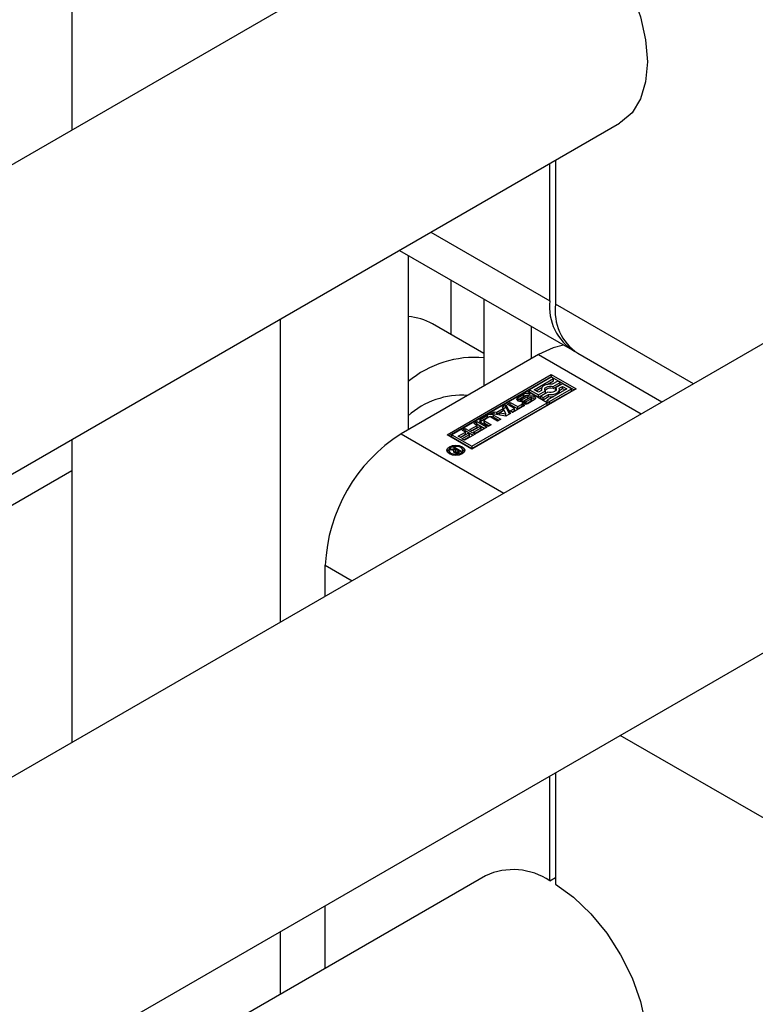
# Model space of a CAD drawing. Header units: millimetres. Extents: x 0 to 25230, y 0 to 17820.
# Tile 72 of 214: x 10058 to 10113, y 11358 to 11432. Entities that reach past the tile are written whole.
import ezdxf

# ---------------------------------------------------------------- set-up
doc = ezdxf.new("R2010")
doc.units = ezdxf.units.MM
doc.linetypes.add('SLD-Sólida', pattern=[0])
doc.layers.add('REFERÊNCIAS', color=9, linetype='SLD-Sólida')

msp = doc.modelspace()

# ---------------------------------------------------------------- linework, layer by layer
at = {"color": 7, "linetype": 'SLD-Sólida', "lineweight": 25, "ltscale": 30}
for p, q in [((10061.826, 11510.587), (10061.826, 11423.338)), ((10092.712, 11441.168), (9037.882, 10832.228)), ((9057.884, 10820.682), (10102.711, 11423.847)), ((10097.923, 11421.084), (10097.923, 11410.339)), ((10097.499, 11410.584), (10097.499, 11420.839)), ((10132.31, 11418.309), (9077.48, 10809.369)), ((10088.617, 11415.711), (10097.499, 11410.584)), ((10086.273, 11414.358), (10099.156, 11406.921)), ((10086.928, 11413.98), (10086.928, 11400.967)), ((10090.11, 11412.143), (10090.11, 11408.086)), ((10092.585, 11410.715), (10092.585, 11404.233)), ((10108.213, 11404.399), (10097.923, 11410.339)), ((10077.382, 11409.225), (10077.382, 11386.6)), ((10092.585, 11406.657), (10088.755, 11408.868)), ((10096.12, 11408.674), (10096.12, 11406.274)), ((10096.651, 11406.58), (10086.397, 11400.661)), ((10096.651, 11406.58), (10104.321, 11402.152)), ((10099.58, 11406.676), (10105.87, 11403.046)), ((10089.827, 11400.599), (10097.605, 11405.09)), ((10097.605, 11404.926), (10089.968, 11400.518)), ((10097.605, 11404.887), (10095.978, 11403.948)), ((10096.329, 11403.948), (10097.78, 11404.786)), ((10097.605, 11405.09), (10099.462, 11404.018)), ((10097.605, 11405.09), (10097.605, 11404.926)), ((10097.605, 11404.926), (10099.32, 11403.936)), ((10097.78, 11404.786), (10097.605, 11404.887)), ((10097.78, 11404.623), (10097.78, 11404.786)), ((10099.462, 11404.018), (10091.684, 11399.528)), ((10096.47, 11403.867), (10096.915, 11404.123)), ((10096.87, 11403.983), (10096.87, 11403.897)), ((10097.302, 11404.347), (10097.78, 11404.623)), ((10098.761, 11404.018), (10097.309, 11403.18)), ((10097.484, 11403.079), (10099.111, 11404.018)), ((10098.095, 11404.604), (10097.68, 11404.365)), ((10097.745, 11404.2), (10098.271, 11404.503)), ((10097.745, 11404.036), (10098.271, 11404.34)), ((10097.745, 11404.036), (10097.745, 11404.2)), ((10098.446, 11404.402), (10097.92, 11404.099)), ((10097.92, 11403.935), (10097.92, 11404.099)), ((10098.271, 11404.503), (10098.095, 11404.604)), ((10098.206, 11404.061), (10098.446, 11404.2)), ((10098.22, 11403.906), (10098.446, 11404.037)), ((10098.22, 11403.82), (10098.22, 11403.983)), ((10098.271, 11404.34), (10098.271, 11404.503)), ((10099.111, 11404.018), (10098.446, 11404.402)), ((10098.446, 11404.2), (10098.761, 11404.018)), ((10098.446, 11404.037), (10098.446, 11404.2)), ((10098.446, 11404.037), (10098.619, 11403.936)), ((10099.111, 11403.855), (10099.111, 11404.018)), ((10095.803, 11403.847), (10090.177, 11400.599)), ((10095.132, 11403.374), (10095.569, 11403.626)), ((10095.132, 11403.21), (10095.569, 11403.463)), ((10095.132, 11403.21), (10095.132, 11403.374)), ((10095.728, 11403.498), (10095.353, 11403.282)), ((10095.447, 11403.224), (10095.867, 11403.455)), ((10095.447, 11403.061), (10095.867, 11403.292)), ((10095.569, 11403.463), (10095.569, 11403.626)), ((10096.008, 11403.337), (10095.586, 11403.105)), ((10095.731, 11403.068), (10096.106, 11403.285)), ((10097.309, 11402.978), (10095.803, 11403.847)), ((10095.858, 11403.516), (10095.854, 11403.518)), ((10096.039, 11403.62), (10095.858, 11403.516)), ((10095.867, 11403.292), (10095.867, 11403.455)), ((10095.978, 11403.948), (10096.644, 11403.564)), ((10095.978, 11403.785), (10095.978, 11403.948)), ((10095.978, 11403.785), (10096.644, 11403.401)), ((10096.106, 11403.121), (10096.106, 11403.285)), ((10096.135, 11403.143), (10096.135, 11403.307)), ((10096.15, 11403.174), (10096.15, 11403.337)), ((10096.15, 11403.17), (10096.15, 11403.333)), ((10096.644, 11403.766), (10096.329, 11403.948)), ((10096.884, 11403.905), (10096.644, 11403.766)), ((10096.644, 11403.564), (10097.17, 11403.868)), ((10096.644, 11403.401), (10097.17, 11403.704)), ((10096.644, 11403.401), (10096.644, 11403.564)), ((10097.345, 11403.767), (10096.819, 11403.463)), ((10096.819, 11403.463), (10096.994, 11403.362)), ((10096.819, 11403.3), (10096.819, 11403.463)), ((10096.819, 11403.3), (10096.994, 11403.199)), ((10096.994, 11403.362), (10097.409, 11403.601)), ((10096.994, 11403.199), (10097.409, 11403.438)), ((10096.994, 11403.199), (10096.994, 11403.362)), ((10097.17, 11403.704), (10097.17, 11403.868)), ((10097.409, 11403.438), (10097.409, 11403.601)), ((10097.484, 11402.915), (10099.111, 11403.855)), ((10097.92, 11403.935), (10097.946, 11403.901)), ((10091.683, 11399.73), (10097.309, 11402.978)), ((10091.683, 11399.567), (10097.309, 11402.814)), ((10093.537, 11402.284), (10094.018, 11402.562)), ((10093.961, 11402.67), (10094.217, 11402.818)), ((10094.018, 11402.562), (10093.961, 11402.67)), ((10094.018, 11402.54), (10094.217, 11402.654)), ((10094.018, 11402.398), (10094.018, 11402.562)), ((10094.217, 11402.818), (10094.559, 11402.171)), ((10094.217, 11402.654), (10094.217, 11402.818)), ((10094.217, 11402.654), (10094.493, 11402.133)), ((10094.314, 11402.874), (10094.553, 11403.012)), ((10094.867, 11402.555), (10094.314, 11402.874)), ((10094.456, 11402.792), (10094.553, 11402.849)), ((10094.543, 11402.368), (10094.867, 11402.555)), ((10094.553, 11403.012), (10095.106, 11402.693)), ((10094.553, 11402.849), (10094.553, 11403.012)), ((10094.553, 11402.849), (10095.106, 11402.529)), ((10095.609, 11402.777), (10094.721, 11402.264)), ((10094.867, 11402.392), (10094.867, 11402.555)), ((10095.132, 11403.21), (10095.069, 11403.159)), ((10095.106, 11402.693), (10095.43, 11402.88)), ((10095.106, 11402.529), (10095.43, 11402.717)), ((10095.106, 11402.529), (10095.106, 11402.693)), ((10095.308, 11403.229), (10095.308, 11403.065)), ((10095.309, 11403.06), (10095.309, 11403.223)), ((10095.309, 11403.06), (10095.31, 11403.056)), ((10095.355, 11403.053), (10095.355, 11403.201)), ((10095.396, 11403.054), (10095.396, 11403.206)), ((10095.419, 11402.944), (10095.602, 11403.049)), ((10095.43, 11402.88), (10095.609, 11402.777)), ((10095.43, 11402.717), (10095.43, 11402.88)), ((10095.43, 11402.717), (10095.467, 11402.695)), ((10095.444, 11403.059), (10095.447, 11403.061)), ((10095.447, 11403.061), (10095.447, 11403.224)), ((10095.602, 11402.886), (10095.601, 11402.886)), ((10095.602, 11402.886), (10095.602, 11403.049)), ((10095.602, 11402.886), (10095.603, 11402.886)), ((10095.625, 11402.884), (10095.625, 11403.042)), ((10095.664, 11402.883), (10095.664, 11403.044)), ((10095.7, 11402.891), (10095.7, 11403.054)), ((10095.731, 11402.905), (10096.106, 11403.121)), ((10095.731, 11402.905), (10095.731, 11403.068)), ((10096.328, 11403.19), (10095.89, 11402.938)), ((10097.309, 11403.18), (10097.484, 11403.079)), ((10097.309, 11403.017), (10097.309, 11403.18)), ((10097.309, 11403.017), (10097.484, 11402.915)), ((10097.309, 11402.814), (10097.309, 11402.978)), ((10097.484, 11402.915), (10097.484, 11403.079)), ((10092.349, 11401.766), (10092.856, 11402.058)), ((10092.349, 11401.602), (10092.856, 11401.895)), ((10092.95, 11401.905), (10092.614, 11401.711)), ((10092.856, 11401.895), (10092.856, 11402.058)), ((10093.093, 11402.169), (10093.348, 11402.316)), ((10094.213, 11401.971), (10093.093, 11402.169)), ((10093.597, 11401.616), (10093.095, 11401.905)), ((10093.308, 11402.058), (10093.836, 11401.753)), ((10093.308, 11401.895), (10093.308, 11402.058)), ((10093.308, 11401.895), (10093.695, 11401.672)), ((10093.31, 11402.131), (10093.348, 11402.153)), ((10093.348, 11402.316), (10093.537, 11402.284)), ((10093.348, 11402.153), (10093.348, 11402.316)), ((10093.348, 11402.153), (10093.537, 11402.12)), ((10093.537, 11402.12), (10094.018, 11402.398)), ((10093.537, 11402.12), (10093.537, 11402.284)), ((10094.094, 11402.421), (10093.78, 11402.24)), ((10093.78, 11402.24), (10094.227, 11402.163)), ((10093.78, 11402.076), (10093.78, 11402.24)), ((10093.78, 11402.076), (10094.227, 11402)), ((10094.227, 11402.163), (10094.094, 11402.421)), ((10094.559, 11402.171), (10094.213, 11401.971)), ((10094.227, 11402), (10094.227, 11402.163)), ((10094.721, 11402.264), (10094.543, 11402.368)), ((10094.684, 11402.286), (10094.867, 11402.392)), ((10090.955, 11400.935), (10091.192, 11401.072)), ((10091.192, 11401.072), (10091.923, 11400.649)), ((10091.192, 11400.908), (10091.192, 11401.072)), ((10091.538, 11400.984), (10092.074, 11401.293)), ((10091.68, 11400.902), (10092.074, 11401.13)), ((10092.253, 11401.19), (10091.717, 11400.881)), ((10091.815, 11400.793), (10092.378, 11401.118)), ((10091.825, 11401.437), (10092.062, 11401.574)), ((10092.074, 11401.293), (10091.825, 11401.437)), ((10091.966, 11401.355), (10092.062, 11401.41)), ((10092.793, 11401.151), (10091.993, 11400.69)), ((10092.062, 11401.574), (10092.793, 11401.151)), ((10092.062, 11401.41), (10092.062, 11401.574)), ((10092.062, 11401.41), (10092.652, 11401.07)), ((10092.074, 11401.13), (10092.074, 11401.293)), ((10092.378, 11401.118), (10092.253, 11401.19)), ((10092.349, 11401.602), (10092.349, 11401.766)), ((10092.877, 11401.2), (10092.349, 11401.504)), ((10092.378, 11400.955), (10092.378, 11401.118)), ((10092.584, 11401.669), (10092.584, 11401.506)), ((10092.614, 11401.627), (10093.116, 11401.338)), ((10092.614, 11401.464), (10092.614, 11401.627)), ((10092.614, 11401.464), (10092.974, 11401.256)), ((10093.116, 11401.338), (10092.877, 11401.2)), ((10093.836, 11401.753), (10093.597, 11401.616)), ((9088.493, 10792.633), (10142.309, 11400.988)), ((10086.397, 11400.661), (10094.068, 11396.233)), ((10091.684, 11399.528), (10089.827, 11400.599)), ((10090.177, 11400.599), (10091.683, 11399.73)), ((10090.177, 11400.436), (10090.177, 11400.599)), ((10090.177, 11400.436), (10091.683, 11399.567)), ((10090.668, 11400.481), (10091.204, 11400.791)), ((10090.847, 11400.378), (10090.668, 11400.481)), ((10090.81, 11400.4), (10091.204, 11400.628)), ((10091.383, 11400.688), (10090.847, 11400.378)), ((10090.945, 11400.291), (10091.508, 11400.616)), ((10091.204, 11400.791), (10090.955, 11400.935)), ((10091.086, 11400.209), (10091.508, 11400.452)), ((10091.096, 11400.853), (10091.192, 11400.908)), ((10091.923, 11400.649), (10091.123, 11400.187)), ((10091.192, 11400.908), (10091.782, 11400.568)), ((10091.204, 11400.628), (10091.204, 11400.791)), ((10091.508, 11400.616), (10091.383, 11400.688)), ((10091.508, 11400.452), (10091.508, 11400.616)), ((10091.717, 11400.881), (10091.538, 11400.984)), ((10091.993, 11400.69), (10091.815, 11400.793)), ((10091.956, 11400.711), (10092.378, 11400.955)), ((10061.826, 11400.245), (10061.826, 11377.619)), ((10090.276, 11399.611), (10090.376, 11399.669)), ((10090.511, 11399.476), (10090.276, 11399.611)), ((10090.376, 11399.669), (10090.882, 11399.376)), ((10090.376, 11399.554), (10090.376, 11399.669)), ((10091.123, 11400.187), (10090.945, 11400.291)), ((10091.683, 11399.73), (10091.683, 11399.567)), ((10089.973, 11399.432), (10089.973, 11399.269)), ((10089.973, 11399.269), (10090.002, 11399.171)), ((10090.028, 11399.468), (10090.144, 11399.535)), ((10090.349, 11399.428), (10090.028, 11399.468)), ((10090.144, 11399.535), (10090.511, 11399.476)), ((10090.144, 11399.454), (10090.144, 11399.535)), ((10090.349, 11399.294), (10090.349, 11399.428)), ((10090.349, 11399.339), (10090.444, 11399.323)), ((10090.444, 11399.375), (10090.444, 11399.244)), ((10090.471, 11399.238), (10090.471, 11399.335)), ((10090.508, 11399.233), (10090.508, 11399.317)), ((10090.511, 11399.449), (10090.511, 11399.476)), ((10090.535, 11399.462), (10090.511, 11399.449)), ((10090.7, 11399.367), (10090.535, 11399.462)), ((10090.579, 11399.235), (10090.579, 11399.312)), ((10090.637, 11399.331), (10090.65, 11399.338)), ((10090.637, 11399.247), (10090.637, 11399.331)), ((10090.65, 11399.338), (10090.664, 11399.346)), ((10090.65, 11399.251), (10090.65, 11399.338)), ((10090.664, 11399.346), (10090.7, 11399.367)), ((10090.664, 11399.256), (10090.664, 11399.346)), ((10090.7, 11399.272), (10090.7, 11399.367)), ((10090.7, 11399.318), (10090.741, 11399.295)), ((10090.882, 11399.376), (10090.716, 11399.28)), ((10090.969, 11399.171), (10090.998, 11399.269)), ((10090.998, 11399.269), (10090.998, 11399.432)), ((10080.741, 11388.539), (10080.741, 11390.863)), ((10080.741, 11390.863), (10082.753, 11389.701)), ((10114.682, 11371.269), (10102.755, 11378.154)), ((10097.923, 11375.365), (10097.923, 11367.059)), ((10097.499, 11367.303), (10097.499, 11375.12)), ((10092.712, 11367.68), (9088.493, 10787.957)), ((10097.499, 11367.303), (10097.923, 11367.548)), ((10080.741, 11360.769), (10080.741, 11365.445)), ((10077.382, 11363.507), (10077.382, 11358.83))]:
    msp.add_line(p, q, dxfattribs=at)
at = {"color": 7, "linetype": 'SLD-Sólida', "lineweight": 25, "ltscale": 30, "flags": 128}
for points in [[(10097.923, 11440.547), (10099.272, 11439.571), (10100.563, 11438.333), (10101.749, 11436.88), (10102.786, 11435.265), (10103.634, 11433.548), (10104.264, 11431.793), (10104.651, 11430.064), (10104.782, 11428.426), (10104.651, 11426.938), (10104.264, 11425.657), (10103.634, 11424.629), (10102.786, 11423.892), (10102.711, 11423.847)], [(10098.515, 11407.291), (10097.754, 11407.091), (10096.651, 11406.58)], [(10097.68, 11404.365), (10097.515, 11404.372), (10097.351, 11404.356), (10097.199, 11404.318), (10097.067, 11404.259), (10096.965, 11404.183), (10096.898, 11404.095), (10096.87, 11404.001), (10096.884, 11403.905)], [(10097.17, 11403.868), (10097.126, 11403.941), (10097.124, 11404.019), (10097.165, 11404.094), (10097.244, 11404.157), (10097.354, 11404.202), (10097.482, 11404.226), (10097.617, 11404.225), (10097.745, 11404.2)], [(10097.92, 11404.099), (10097.964, 11404.025), (10097.965, 11403.947), (10097.924, 11403.873), (10097.845, 11403.81), (10097.736, 11403.764), (10097.607, 11403.74), (10097.472, 11403.741), (10097.345, 11403.767)], [(10097.409, 11403.601), (10097.575, 11403.594), (10097.739, 11403.61), (10097.891, 11403.649), (10098.022, 11403.708), (10098.124, 11403.783), (10098.191, 11403.871), (10098.219, 11403.966), (10098.206, 11404.061)], [(10095.586, 11403.105), (10095.48, 11403.066), (10095.356, 11403.053), (10095.233, 11403.069), (10095.129, 11403.11), (10095.06, 11403.171), (10095.037, 11403.242), (10095.062, 11403.313), (10095.132, 11403.374)], [(10095.867, 11403.455), (10095.972, 11403.496), (10096.097, 11403.511), (10096.221, 11403.496), (10096.327, 11403.456), (10096.398, 11403.395), (10096.423, 11403.323), (10096.398, 11403.251), (10096.328, 11403.19)], [(10096.015, 11403.341), (10095.972, 11403.333), (10095.867, 11403.292)], [(10095.308, 11403.065), (10095.308, 11403.064), (10095.309, 11403.06)], [(10096.15, 11403.17), (10096.15, 11403.173), (10096.15, 11403.174)], [(10092.349, 11401.602), (10092.309, 11401.574), (10092.288, 11401.553)], [(10090.954, 11399.703), (10091.097, 11399.578), (10091.148, 11399.432), (10091.097, 11399.286), (10090.954, 11399.162), (10090.739, 11399.079), (10090.485, 11399.05), (10090.232, 11399.079), (10090.017, 11399.162), (10089.873, 11399.286), (10089.823, 11399.432), (10089.873, 11399.578), (10090.017, 11399.703), (10090.232, 11399.785), (10090.485, 11399.814), (10090.739, 11399.785), (10090.954, 11399.703)], [(10090.848, 11399.641), (10090.681, 11399.705), (10090.485, 11399.728), (10090.289, 11399.705), (10090.123, 11399.641), (10090.012, 11399.545), (10089.973, 11399.432), (10090.012, 11399.319), (10090.123, 11399.223), (10090.289, 11399.159), (10090.485, 11399.136), (10090.681, 11399.159), (10090.848, 11399.223), (10090.959, 11399.319), (10090.998, 11399.432), (10090.959, 11399.545), (10090.848, 11399.641)], [(10089.838, 11399.351), (10089.873, 11399.415), (10090.002, 11399.53)], [(10090.969, 11399.53), (10091.097, 11399.415), (10091.132, 11399.351)], [(10097.923, 11367.059), (10099.272, 11366.082), (10100.563, 11364.844), (10101.749, 11363.391), (10102.786, 11361.776), (10103.634, 11360.06), (10104.264, 11358.304), (10104.651, 11356.576), (10104.782, 11354.937), (10104.651, 11353.45), (10104.264, 11352.168), (10103.634, 11351.14), (10102.786, 11350.403), (10102.711, 11350.359)]]:
    msp.add_lwpolyline(points, dxfattribs=at)
at = {"color": 7, "linetype": 'SLD-Sólida', "lineweight": 25, "ltscale": 900}
for centre, radius, start, end in [((10101.331, 11410.134), 3.859, 173.30165, 239.51731), ((10101.729, 11409.854), 3.836, 172.74417, 235.94365), ((10086.633, 11405.112), 4.314, 60.52701, 86.07991), ((10091.936, 11398.529), 7.843, 85.25645, 129.68718), ((10097.541, 11403.538), 0.539, 67.80111, 137.50883), ((10090.961, 11397.508), 6.041, 86.06145, 131.88477), ((10095.343, 11403.228), 0.0348, 138.09189, 188.36019), ((10095.414, 11403.172), 0.125, 118.97443, 140.67187), ((10095.798, 11403.186), 0.496, 60.99464, 117.5287), ((10095.787, 11403.055), 0.463, 91.82035, 118.11652), ((10095.834, 11403.312), 0.214, 108.95758, 119.69661), ((10095.829, 11403.327), 0.198, 96.23976, 108.91474), ((10095.82, 11403.407), 0.117, 81.52427, 96.30706), ((10095.828, 11403.466), 0.0582, 62.56515, 80.44779), ((10096.123, 11403.128), 0.238, 112.08626, 118.70482), ((10096.116, 11403.138), 0.227, 101.86513, 111.32101), ((10096.101, 11403.207), 0.156, 87.81802, 101.84781), ((10096.039, 11403.402), 0.135, 299.44798, 314.97518), ((10096.107, 11403.301), 0.0625, 60.44337, 89.94975), ((10096.101, 11403.344), 0.0505, 312.2464, 347.63665), ((10096.13, 11403.336), 0.0206, 352.3966, 67.22584), ((10096.134, 11402.976), 0.369, 45.91561, 87.73008), ((10097.545, 11404.566), 1.136, 263.1444, 282.37135), ((10097.968, 11403.824), 0.252, 325.02985, 359.15873), ((10095.348, 11403.244), 0.044, 208.24085, 279.94188), ((10095.353, 11403.388), 0.187, 270.70707, 283.30343), ((10095.34, 11403.443), 0.244, 283.32797, 296.10459), ((10095.661, 11403.377), 0.496, 240.77358, 297.54958), ((10095.63, 11403.102), 0.06, 241.35545, 264.69334), ((10095.639, 11403.167), 0.125, 263.395, 281.54928), ((10095.633, 11403.228), 0.187, 279.72132, 291.08347), ((10095.635, 11403.059), 0.18, 282.74417, 291.19809), ((10095.627, 11403.251), 0.21, 290.35594, 299.76675), ((10095.627, 11403.087), 0.21, 290.35594, 299.76675), ((10096.039, 11403.239), 0.135, 299.44798, 314.97518), ((10096.101, 11403.181), 0.0505, 312.2464, 347.63665), ((10093.082, 11401.621), 0.492, 62.60967, 117.39033), ((10093.082, 11401.458), 0.492, 62.60967, 117.39033), ((10093.023, 11401.765), 0.158, 62.60967, 117.39033), ((10092.399, 11401.635), 0.14, 110.78342, 249.21658), ((10092.635, 11401.511), 0.0516, 185.6948, 245.62534), ((10092.63, 11401.669), 0.0448, 110.78342, 249.21658), ((10093.022, 11390.304), 12.294, 122.60548, 177.39452), ((10090.395, 11399.362), 0.0808, 124.8218, 203.51837), ((10090.44, 11399.394), 0.135, 208.46311, 243.00528), ((10090.525, 11399.513), 0.28, 238.61846, 270.20366), ((10090.573, 11399.321), 0.142, 115.53376, 154.46573), ((10090.491, 11399.377), 0.0471, 174.38604, 244.80092), ((10090.565, 11399.478), 0.171, 236.77605, 250.64241), ((10090.552, 11399.443), 0.134, 250.71888, 281.30782), ((10090.537, 11399.58), 0.347, 268.08174, 286.7176), ((10090.525, 11399.564), 0.258, 282.01827, 295.67135), ((10090.517, 11399.637), 0.408, 287.12102, 299.08299), ((10094.771, 11363.238), 4.896, 56.13701, 114.87457)]:
    msp.add_arc(centre, radius, start, end, dxfattribs=at)
at = {"layer": 'REFERÊNCIAS', "linetype": 'SLD-Sólida', "lineweight": 25, "ltscale": 30}
msp.add_line((10061.826, 11397.895), (10045.032, 11388.2), dxfattribs=at)

doc.saveas('drawing.dxf')
